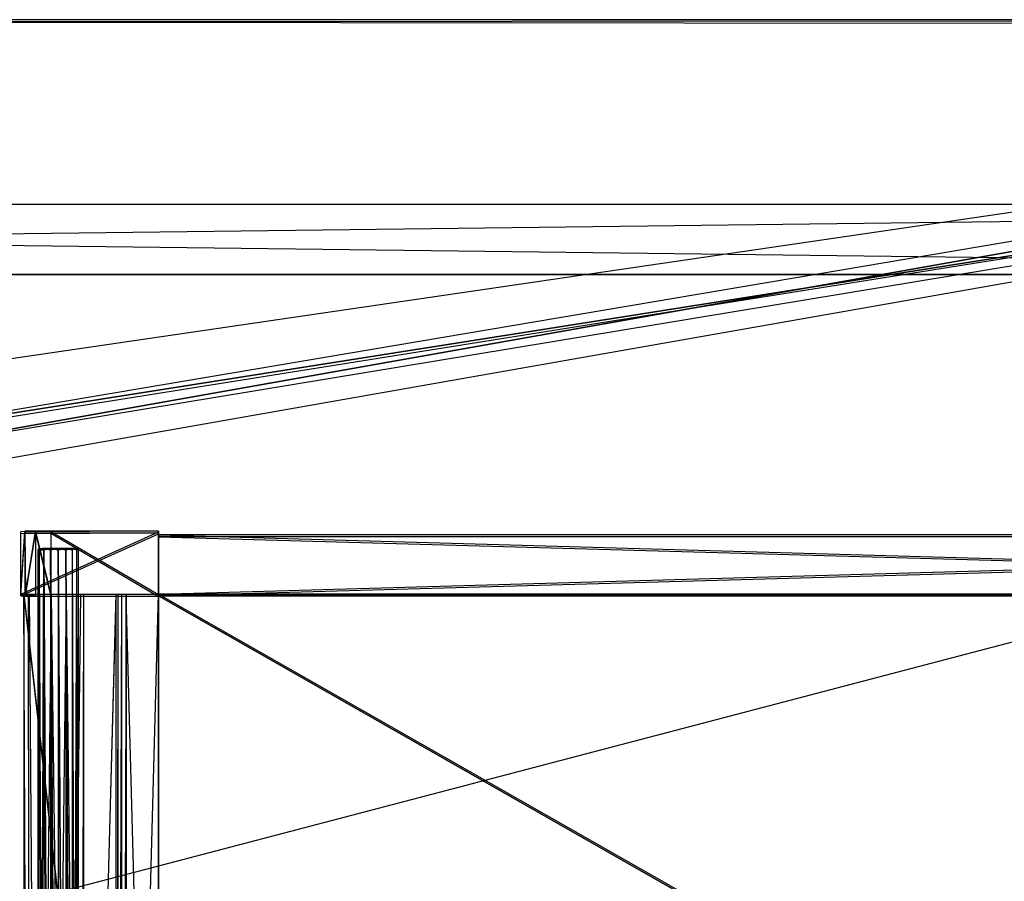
# Model space of a CAD drawing. Extents: x 0 to 1.6, y -0.5 to 0.
# Tile 32 of 45: x 0.93 to 1.2, y -0.23 to 0. Entities that reach past the tile are written whole.
import ezdxf

# ---------------------------------------------------------------- set-up
doc = ezdxf.new("R2010")
doc.units = 0
for name, color, linetype in [('L10_KORPUS_LEGATO_BO_X_15620__Y', 7, 'CONTINUOUS'), ('L11_KORPUS_LEGATO_RWT_X_15620__', 7, 'CONTINUOUS'), ('L1_DRAWERBOX_LEGATO_NOR_4_X_365', 7, 'CONTINUOUS'), ('L2_DRAWERBOX_LEGATO_NOR_3_X_373', 7, 'CONTINUOUS'), ('L38_DRAWERBOX_LEGATO_REL_6_X_36', 7, 'CONTINUOUS'), ('L40_DRAWERBOX_LEGATO_REL_4_X_13', 7, 'CONTINUOUS'), ('L41_DRAWERBOX_LEGATO_REL_3_X_56', 7, 'CONTINUOUS'), ('L42_DRAWERBOX_LEGATO_REL_2_X_56', 7, 'CONTINUOUS'), ('L43_DRAWERBOX_LEGATO_REL_1_X_37', 7, 'CONTINUOUS'), ('L4_DRAWERBOX_LEGATO_NOR_1_X_569', 7, 'CONTINUOUS'), ('L5_DRAWERBOX_LEGATO_NOR_0_X_569', 7, 'CONTINUOUS'), ('L7_PLATTE_LEGATO_N_B15500__0___', 7, 'CONTINUOUS')]:
    doc.layers.add(name, color=color, linetype=linetype)

msp = doc.modelspace()

# ---------------------------------------------------------------- linework, layer by layer
at = {"layer": 'L10_KORPUS_LEGATO_BO_X_15620__Y', "color": 8}
for points, invisible_edges in [([(1.581, -0.4785, 0.02), (0.019, -0.069, 0.02), (0.019, -0.4785, 0.02), (1.581, -0.4785, 0.02)], 13), ([(0.019, -0.069, 0.02), (1.581, -0.4785, 0.02), (1.581, -0.069, 0.02), (0.019, -0.069, 0.02)], 14), ([(1.581, -0.069, 0.001), (0.019, -0.4785, 0.001), (0.019, -0.069, 0.001), (1.581, -0.069, 0.001)], 13), ([(0.019, -0.4785, 0.001), (1.581, -0.069, 0.001), (1.581, -0.4785, 0.001), (0.019, -0.4785, 0.001)], 14), ([(0.019, -0.069, 0.02), (1.581, -0.069, 0.001), (0.019, -0.069, 0.001), (0.019, -0.069, 0.02)], 13), ([(1.581, -0.069, 0.001), (0.019, -0.069, 0.02), (1.581, -0.069, 0.02), (1.581, -0.069, 0.001)], 14)]:
    msp.add_3dface(points, dxfattribs=dict(at, invisible_edges=invisible_edges))
at = {"layer": 'L11_KORPUS_LEGATO_RWT_X_15620__', "color": 8}
for points, invisible_edges in [([(0.019, -0.05, 0.1605), (1.581, -0.05, 0.0005), (0.019, -0.05, 0.0005), (0.019, -0.05, 0.1605)], 13), ([(1.581, -0.05, 0.0005), (0.019, -0.05, 0.1605), (1.581, -0.05, 0.1605), (1.581, -0.05, 0.0005)], 14), ([(1.581, -0.05, 0.0005), (0.019, -0.069, 0.0005), (0.019, -0.05, 0.0005), (1.581, -0.05, 0.0005)], 13), ([(0.019, -0.069, 0.0005), (1.581, -0.05, 0.0005), (1.581, -0.069, 0.0005), (0.019, -0.069, 0.0005)], 14), ([(1.581, -0.069, 0.1605), (0.019, -0.05, 0.1605), (0.019, -0.069, 0.1605), (1.581, -0.069, 0.1605)], 13), ([(0.019, -0.05, 0.1605), (1.581, -0.069, 0.1605), (1.581, -0.05, 0.1605), (0.019, -0.05, 0.1605)], 14), ([(1.581, -0.069, 0.1605), (0.019, -0.069, 0.0005), (1.581, -0.069, 0.0005), (1.581, -0.069, 0.1605)], 13), ([(0.019, -0.069, 0.0005), (1.581, -0.069, 0.1605), (0.019, -0.069, 0.1605), (0.019, -0.069, 0.0005)], 14)]:
    msp.add_3dface(points, dxfattribs=dict(at, invisible_edges=invisible_edges))
at = {"layer": 'L1_DRAWERBOX_LEGATO_NOR_4_X_365', "color": 8}
for points, invisible_edges in [([(0.970485, -0.4795, 0.382), (0.934, -0.1555, 0.382), (0.934, -0.4795, 0.382), (0.970485, -0.4795, 0.382)], 13), ([(0.934, -0.1555, 0.382), (0.970485, -0.4795, 0.382), (0.970485, -0.1555, 0.382), (0.934, -0.1555, 0.382)], 14), ([(0.934, -0.1555, 0.382), (0.935286, -0.4795, 0.45758), (0.934, -0.4795, 0.382), (0.934, -0.1555, 0.382)], 13), ([(0.935286, -0.4795, 0.45758), (0.934, -0.1555, 0.382), (0.935286, -0.1555, 0.45758), (0.935286, -0.4795, 0.45758)], 14), ([(0.935286, -0.1555, 0.45758), (0.935533, -0.4795, 0.460955), (0.935286, -0.4795, 0.45758), (0.935286, -0.1555, 0.45758)], 13), ([(0.935533, -0.4795, 0.460955), (0.935286, -0.1555, 0.45758), (0.935533, -0.1555, 0.460955), (0.935533, -0.4795, 0.460955)], 14), ([(0.935533, -0.1555, 0.460955), (0.93788, -0.4795, 0.464232), (0.935533, -0.4795, 0.460955), (0.935533, -0.1555, 0.460955)], 13), ([(0.93788, -0.4795, 0.464232), (0.935533, -0.1555, 0.460955), (0.93788, -0.1555, 0.464232), (0.93788, -0.4795, 0.464232)], 14), ([(0.941526, -0.1555, 0.465948), (0.93788, -0.4795, 0.464232), (0.93788, -0.1555, 0.464232), (0.941526, -0.1555, 0.465948)], 13), ([(0.93788, -0.4795, 0.464232), (0.941526, -0.1555, 0.465948), (0.941526, -0.4795, 0.465948), (0.93788, -0.4795, 0.464232)], 14), ([(0.945589, -0.1555, 0.465998), (0.941526, -0.4795, 0.465948), (0.941526, -0.1555, 0.465948), (0.945589, -0.1555, 0.465998)], 13), ([(0.941526, -0.4795, 0.465948), (0.945589, -0.1555, 0.465998), (0.945589, -0.4795, 0.465998), (0.941526, -0.4795, 0.465948)], 14), ([(0.949428, -0.1555, 0.464666), (0.945589, -0.4795, 0.465998), (0.945589, -0.1555, 0.465998), (0.949428, -0.1555, 0.464666)], 13), ([(0.945589, -0.4795, 0.465998), (0.949428, -0.1555, 0.464666), (0.949428, -0.4795, 0.464666), (0.945589, -0.4795, 0.465998)], 14), ([(0.949428, -0.4795, 0.464666), (0.95018, -0.1555, 0.463598), (0.95018, -0.4795, 0.463598), (0.949428, -0.4795, 0.464666)], 13), ([(0.95018, -0.1555, 0.463598), (0.949428, -0.4795, 0.464666), (0.949428, -0.1555, 0.464666), (0.95018, -0.1555, 0.463598)], 14), ([(0.95018, -0.4795, 0.463598), (0.958889, -0.1555, 0.410646), (0.958889, -0.4795, 0.410646), (0.95018, -0.4795, 0.463598)], 13), ([(0.958889, -0.1555, 0.410646), (0.95018, -0.4795, 0.463598), (0.95018, -0.1555, 0.463598), (0.958889, -0.1555, 0.410646)], 14), ([(0.958889, -0.4795, 0.410646), (0.95947, -0.1555, 0.408607), (0.95947, -0.4795, 0.408607), (0.958889, -0.4795, 0.410646)], 13), ([(0.95947, -0.1555, 0.408607), (0.958889, -0.4795, 0.410646), (0.958889, -0.1555, 0.410646), (0.95947, -0.1555, 0.408607)], 14), ([(0.95947, -0.4795, 0.408607), (0.960433, -0.1555, 0.406719), (0.960433, -0.4795, 0.406719), (0.95947, -0.4795, 0.408607)], 13), ([(0.960433, -0.1555, 0.406719), (0.95947, -0.4795, 0.408607), (0.95947, -0.1555, 0.408607), (0.960433, -0.1555, 0.406719)], 14), ([(0.960433, -0.4795, 0.406719), (0.961741, -0.1555, 0.405052), (0.961741, -0.4795, 0.405052), (0.960433, -0.4795, 0.406719)], 13), ([(0.961741, -0.1555, 0.405052), (0.960433, -0.4795, 0.406719), (0.960433, -0.1555, 0.406719), (0.961741, -0.1555, 0.405052)], 14), ([(0.970485, -0.1555, 0.398743), (0.961741, -0.4795, 0.405052), (0.961741, -0.1555, 0.405052), (0.970485, -0.1555, 0.398743)], 13), ([(0.961741, -0.4795, 0.405052), (0.970485, -0.1555, 0.398743), (0.970485, -0.4795, 0.398743), (0.961741, -0.4795, 0.405052)], 14), ([(0.970485, -0.4795, 0.398743), (0.970485, -0.1555, 0.382), (0.970485, -0.4795, 0.382), (0.970485, -0.4795, 0.398743)], 13), ([(0.970485, -0.1555, 0.382), (0.970485, -0.4795, 0.398743), (0.970485, -0.1555, 0.398743), (0.970485, -0.1555, 0.382)], 14)]:
    msp.add_3dface(points, dxfattribs=dict(at, invisible_edges=invisible_edges))
at = {"layer": 'L2_DRAWERBOX_LEGATO_NOR_3_X_373', "color": 8}
for points, invisible_edges in [([(0.970485, -0.138513, 0.467076), (0.933142, -0.138651, 0.382007), (0.934237, -0.138468, 0.457627), (0.970485, -0.138513, 0.467076)], 14), ([(0.934237, -0.138468, 0.457627), (0.933142, -0.155499, 0.382007), (0.934237, -0.155682, 0.457627), (0.934237, -0.138468, 0.457627)], 13), ([(0.933142, -0.155499, 0.382007), (0.934237, -0.138468, 0.457627), (0.933142, -0.138651, 0.382007), (0.933142, -0.155499, 0.382007)], 14), ([(0.970485, -0.138513, 0.467076), (0.970485, -0.13865, 0.382), (0.933142, -0.138651, 0.382007), (0.970485, -0.138513, 0.467076)], 14), ([(0.970485, -0.13865, 0.382), (0.933142, -0.155499, 0.382007), (0.933142, -0.138651, 0.382007), (0.970485, -0.13865, 0.382)], 13), ([(0.933142, -0.155499, 0.382007), (0.970485, -0.13865, 0.382), (0.970485, -0.1555, 0.382), (0.933142, -0.155499, 0.382007)], 14), ([(0.970485, -0.138513, 0.467076), (0.934237, -0.138468, 0.457627), (0.937167, -0.138536, 0.465087), (0.970485, -0.138513, 0.467076)], 14), ([(0.937167, -0.138536, 0.465087), (0.934237, -0.138468, 0.457627), (0.934482, -0.138542, 0.461336), (0.937167, -0.138536, 0.465087)], 14), ([(0.934482, -0.155608, 0.461336), (0.934237, -0.138468, 0.457627), (0.934237, -0.155682, 0.457627), (0.934482, -0.155608, 0.461336)], 13), ([(0.934237, -0.138468, 0.457627), (0.934482, -0.155608, 0.461336), (0.934482, -0.138542, 0.461336), (0.934237, -0.138468, 0.457627)], 14), ([(0.937167, -0.138536, 0.465087), (0.934482, -0.155608, 0.461336), (0.937167, -0.155614, 0.465087), (0.937167, -0.138536, 0.465087)], 13), ([(0.934482, -0.155608, 0.461336), (0.937167, -0.138536, 0.465087), (0.934482, -0.138542, 0.461336), (0.934482, -0.155608, 0.461336)], 14), ([(0.970485, -0.138513, 0.467076), (0.937167, -0.138536, 0.465087), (0.941279, -0.138525, 0.467023), (0.970485, -0.138513, 0.467076)], 14), ([(0.937167, -0.138536, 0.465087), (0.941279, -0.155625, 0.467023), (0.941279, -0.138525, 0.467023), (0.937167, -0.138536, 0.465087)], 14), ([(0.941279, -0.155625, 0.467023), (0.937167, -0.138536, 0.465087), (0.937167, -0.155614, 0.465087), (0.941279, -0.155625, 0.467023)], 13), ([(0.941279, -0.138525, 0.467023), (0.970485, -0.155637, 0.467076), (0.970485, -0.138513, 0.467076), (0.941279, -0.138525, 0.467023)], 14), ([(0.970485, -0.155637, 0.467076), (0.941279, -0.138525, 0.467023), (0.941279, -0.155625, 0.467023), (0.970485, -0.155637, 0.467076)], 13), ([(0.970485, -0.1555, 0.382), (0.970485, -0.138513, 0.467076), (0.970485, -0.155637, 0.467076), (0.970485, -0.1555, 0.382)], 13), ([(0.970485, -0.138513, 0.467076), (0.970485, -0.1555, 0.382), (0.970485, -0.13865, 0.382), (0.970485, -0.138513, 0.467076)], 14), ([(0.934237, -0.155682, 0.457627), (0.933142, -0.155499, 0.382007), (0.970485, -0.1555, 0.382), (0.934237, -0.155682, 0.457627)], 14), ([(0.970485, -0.155637, 0.467076), (0.934237, -0.155682, 0.457627), (0.970485, -0.1555, 0.382), (0.970485, -0.155637, 0.467076)], 14), ([(0.937167, -0.155614, 0.465087), (0.934482, -0.155608, 0.461336), (0.934237, -0.155682, 0.457627), (0.937167, -0.155614, 0.465087)], 14), ([(0.970485, -0.155637, 0.467076), (0.937167, -0.155614, 0.465087), (0.934237, -0.155682, 0.457627), (0.970485, -0.155637, 0.467076)], 14), ([(0.970485, -0.155637, 0.467076), (0.941279, -0.155625, 0.467023), (0.937167, -0.155614, 0.465087), (0.970485, -0.155637, 0.467076)], 14)]:
    msp.add_3dface(points, dxfattribs=dict(at, invisible_edges=invisible_edges))
at = {"layer": 'L38_DRAWERBOX_LEGATO_REL_6_X_36', "color": 8}
for points, invisible_edges in [([(0.970485, -0.48, 0.032), (0.934, -0.156, 0.032), (0.934, -0.48, 0.032), (0.970485, -0.48, 0.032)], 13), ([(0.934, -0.156, 0.032), (0.970485, -0.48, 0.032), (0.970485, -0.156, 0.032), (0.934, -0.156, 0.032)], 14), ([(0.934, -0.156, 0.032), (0.935286, -0.48, 0.10758), (0.934, -0.48, 0.032), (0.934, -0.156, 0.032)], 13), ([(0.935286, -0.48, 0.10758), (0.934, -0.156, 0.032), (0.935286, -0.156, 0.10758), (0.935286, -0.48, 0.10758)], 14), ([(0.935286, -0.156, 0.10758), (0.935533, -0.48, 0.110955), (0.935286, -0.48, 0.10758), (0.935286, -0.156, 0.10758)], 13), ([(0.935533, -0.48, 0.110955), (0.935286, -0.156, 0.10758), (0.935533, -0.156, 0.110955), (0.935533, -0.48, 0.110955)], 14), ([(0.935533, -0.156, 0.110955), (0.93788, -0.48, 0.114232), (0.935533, -0.48, 0.110955), (0.935533, -0.156, 0.110955)], 13), ([(0.93788, -0.48, 0.114232), (0.935533, -0.156, 0.110955), (0.93788, -0.156, 0.114232), (0.93788, -0.48, 0.114232)], 14), ([(0.93788, -0.156, 0.114232), (0.941526, -0.48, 0.115948), (0.93788, -0.48, 0.114232), (0.93788, -0.156, 0.114232)], 13), ([(0.941526, -0.48, 0.115948), (0.93788, -0.156, 0.114232), (0.941526, -0.156, 0.115948), (0.941526, -0.48, 0.115948)], 14), ([(0.941526, -0.156, 0.115948), (0.945589, -0.48, 0.115998), (0.941526, -0.48, 0.115948), (0.941526, -0.156, 0.115948)], 13), ([(0.945589, -0.48, 0.115998), (0.941526, -0.156, 0.115948), (0.945589, -0.156, 0.115998), (0.945589, -0.48, 0.115998)], 14), ([(0.945589, -0.156, 0.115998), (0.949428, -0.48, 0.114666), (0.945589, -0.48, 0.115998), (0.945589, -0.156, 0.115998)], 13), ([(0.949428, -0.48, 0.114666), (0.945589, -0.156, 0.115998), (0.949428, -0.156, 0.114666), (0.949428, -0.48, 0.114666)], 14), ([(0.949428, -0.48, 0.114666), (0.95018, -0.156, 0.113598), (0.95018, -0.48, 0.113598), (0.949428, -0.48, 0.114666)], 13), ([(0.95018, -0.156, 0.113598), (0.949428, -0.48, 0.114666), (0.949428, -0.156, 0.114666), (0.95018, -0.156, 0.113598)], 14), ([(0.95018, -0.48, 0.113598), (0.958889, -0.156, 0.060646), (0.958889, -0.48, 0.060646), (0.95018, -0.48, 0.113598)], 13), ([(0.958889, -0.156, 0.060646), (0.95018, -0.48, 0.113598), (0.95018, -0.156, 0.113598), (0.958889, -0.156, 0.060646)], 14), ([(0.958889, -0.48, 0.060646), (0.95947, -0.156, 0.058607), (0.95947, -0.48, 0.058607), (0.958889, -0.48, 0.060646)], 13), ([(0.95947, -0.156, 0.058607), (0.958889, -0.48, 0.060646), (0.958889, -0.156, 0.060646), (0.95947, -0.156, 0.058607)], 14), ([(0.95947, -0.48, 0.058607), (0.960433, -0.156, 0.056719), (0.960433, -0.48, 0.056719), (0.95947, -0.48, 0.058607)], 13), ([(0.960433, -0.156, 0.056719), (0.95947, -0.48, 0.058607), (0.95947, -0.156, 0.058607), (0.960433, -0.156, 0.056719)], 14), ([(0.960433, -0.48, 0.056719), (0.961741, -0.156, 0.055052), (0.961741, -0.48, 0.055052), (0.960433, -0.48, 0.056719)], 13), ([(0.961741, -0.156, 0.055052), (0.960433, -0.48, 0.056719), (0.960433, -0.156, 0.056719), (0.961741, -0.156, 0.055052)], 14), ([(0.961741, -0.156, 0.055052), (0.970485, -0.48, 0.048743), (0.961741, -0.48, 0.055052), (0.961741, -0.156, 0.055052)], 13), ([(0.970485, -0.48, 0.048743), (0.961741, -0.156, 0.055052), (0.970485, -0.156, 0.048743), (0.970485, -0.48, 0.048743)], 14), ([(0.970485, -0.48, 0.048743), (0.970485, -0.156, 0.032), (0.970485, -0.48, 0.032), (0.970485, -0.48, 0.048743)], 13), ([(0.970485, -0.156, 0.032), (0.970485, -0.48, 0.048743), (0.970485, -0.156, 0.048743), (0.970485, -0.156, 0.032)], 14)]:
    msp.add_3dface(points, dxfattribs=dict(at, invisible_edges=invisible_edges))
at = {"layer": 'L40_DRAWERBOX_LEGATO_REL_4_X_13', "color": 8}
for points, invisible_edges in [([(0.937831, -0.143151, 0.1666), (0.938243, -0.143525, 0.168674), (0.937831, -0.143525, 0.1666), (0.937831, -0.143151, 0.1666)], 13), ([(0.938243, -0.143525, 0.168674), (0.937831, -0.143151, 0.1666), (0.938243, -0.143151, 0.168674), (0.938243, -0.143525, 0.168674)], 14), ([(0.938243, -0.143151, 0.164526), (0.937831, -0.143525, 0.1666), (0.938243, -0.143525, 0.164526), (0.938243, -0.143151, 0.164526)], 13), ([(0.937831, -0.143525, 0.1666), (0.938243, -0.143151, 0.164526), (0.937831, -0.143151, 0.1666), (0.937831, -0.143525, 0.1666)], 14), ([(0.939336, -0.143151, 0.164979), (0.937831, -0.143151, 0.1666), (0.938243, -0.143151, 0.164526), (0.939336, -0.143151, 0.164979)], 13), ([(0.937831, -0.143151, 0.1666), (0.939336, -0.143151, 0.164979), (0.939013, -0.143151, 0.1666), (0.937831, -0.143151, 0.1666)], 14), ([(0.939336, -0.143151, 0.168221), (0.937831, -0.143151, 0.1666), (0.939013, -0.143151, 0.1666), (0.939336, -0.143151, 0.168221)], 13), ([(0.937831, -0.143151, 0.1666), (0.939336, -0.143151, 0.168221), (0.938243, -0.143151, 0.168674), (0.937831, -0.143151, 0.1666)], 14), ([(0.937831, -0.143525, 0.1666), (0.938243, -0.453487, 0.168674), (0.937831, -0.453487, 0.1666), (0.937831, -0.143525, 0.1666)], 13), ([(0.938243, -0.453487, 0.168674), (0.937831, -0.143525, 0.1666), (0.938243, -0.143525, 0.168674), (0.938243, -0.453487, 0.168674)], 14), ([(0.938243, -0.143525, 0.164526), (0.937831, -0.453487, 0.1666), (0.938243, -0.453487, 0.164526), (0.938243, -0.143525, 0.164526)], 13), ([(0.937831, -0.453487, 0.1666), (0.938243, -0.143525, 0.164526), (0.937831, -0.143525, 0.1666), (0.937831, -0.453487, 0.1666)], 14), ([(0.938243, -0.143151, 0.168674), (0.939418, -0.143525, 0.170432), (0.938243, -0.143525, 0.168674), (0.938243, -0.143151, 0.168674)], 13), ([(0.939418, -0.143525, 0.170432), (0.938243, -0.143151, 0.168674), (0.939418, -0.143151, 0.170432), (0.939418, -0.143525, 0.170432)], 14), ([(0.939418, -0.143151, 0.162768), (0.938243, -0.143525, 0.164526), (0.939418, -0.143525, 0.162768), (0.939418, -0.143151, 0.162768)], 13), ([(0.938243, -0.143525, 0.164526), (0.939418, -0.143151, 0.162768), (0.938243, -0.143151, 0.164526), (0.938243, -0.143525, 0.164526)], 14), ([(0.940254, -0.143151, 0.163604), (0.938243, -0.143151, 0.164526), (0.939418, -0.143151, 0.162768), (0.940254, -0.143151, 0.163604)], 13), ([(0.938243, -0.143151, 0.164526), (0.940254, -0.143151, 0.163604), (0.939336, -0.143151, 0.164979), (0.938243, -0.143151, 0.164526)], 14), ([(0.940254, -0.143151, 0.169596), (0.938243, -0.143151, 0.168674), (0.939336, -0.143151, 0.168221), (0.940254, -0.143151, 0.169596)], 13), ([(0.938243, -0.143151, 0.168674), (0.940254, -0.143151, 0.169596), (0.939418, -0.143151, 0.170432), (0.938243, -0.143151, 0.168674)], 14), ([(0.938243, -0.143525, 0.168674), (0.939418, -0.453487, 0.170432), (0.938243, -0.453487, 0.168674), (0.938243, -0.143525, 0.168674)], 13), ([(0.939418, -0.453487, 0.170432), (0.938243, -0.143525, 0.168674), (0.939418, -0.143525, 0.170432), (0.939418, -0.453487, 0.170432)], 14), ([(0.939418, -0.143525, 0.162768), (0.938243, -0.453487, 0.164526), (0.939418, -0.453487, 0.162768), (0.939418, -0.143525, 0.162768)], 13), ([(0.938243, -0.453487, 0.164526), (0.939418, -0.143525, 0.162768), (0.938243, -0.143525, 0.164526), (0.938243, -0.453487, 0.164526)], 14), ([(0.939336, -0.143151, 0.164979), (0.947487, -0.143151, 0.1666), (0.939013, -0.143151, 0.1666), (0.939336, -0.143151, 0.164979)], 13), ([(0.939013, -0.143151, 0.1666), (0.947487, -0.143151, 0.1666), (0.939336, -0.143151, 0.168221), (0.939013, -0.143151, 0.1666)], 10), ([(0.940254, -0.143151, 0.163604), (0.946246, -0.143151, 0.163604), (0.939336, -0.143151, 0.164979), (0.940254, -0.143151, 0.163604)], 10), ([(0.939336, -0.143151, 0.164979), (0.946246, -0.143151, 0.163604), (0.947165, -0.143151, 0.164979), (0.939336, -0.143151, 0.164979)], 13), ([(0.939336, -0.143151, 0.164979), (0.947165, -0.143151, 0.164979), (0.947487, -0.143151, 0.1666), (0.939336, -0.143151, 0.164979)], 10), ([(0.939336, -0.143151, 0.168221), (0.947487, -0.143151, 0.1666), (0.947165, -0.143151, 0.168221), (0.939336, -0.143151, 0.168221)], 13), ([(0.939336, -0.143151, 0.168221), (0.947165, -0.143151, 0.168221), (0.940254, -0.143151, 0.169596), (0.939336, -0.143151, 0.168221)], 14), ([(0.941176, -0.143151, 0.171607), (0.939418, -0.143525, 0.170432), (0.939418, -0.143151, 0.170432), (0.941176, -0.143151, 0.171607)], 13), ([(0.939418, -0.143525, 0.170432), (0.941176, -0.143151, 0.171607), (0.941176, -0.143525, 0.171607), (0.939418, -0.143525, 0.170432)], 14), ([(0.941176, -0.143525, 0.161593), (0.939418, -0.143151, 0.162768), (0.939418, -0.143525, 0.162768), (0.941176, -0.143525, 0.161593)], 13), ([(0.939418, -0.143151, 0.162768), (0.941176, -0.143525, 0.161593), (0.941176, -0.143151, 0.161593), (0.939418, -0.143151, 0.162768)], 14), ([(0.941629, -0.143151, 0.162686), (0.939418, -0.143151, 0.162768), (0.941176, -0.143151, 0.161593), (0.941629, -0.143151, 0.162686)], 13), ([(0.939418, -0.143151, 0.162768), (0.941629, -0.143151, 0.162686), (0.940254, -0.143151, 0.163604), (0.939418, -0.143151, 0.162768)], 14), ([(0.941629, -0.143151, 0.170514), (0.939418, -0.143151, 0.170432), (0.940254, -0.143151, 0.169596), (0.941629, -0.143151, 0.170514)], 13), ([(0.939418, -0.143151, 0.170432), (0.941629, -0.143151, 0.170514), (0.941176, -0.143151, 0.171607), (0.939418, -0.143151, 0.170432)], 14), ([(0.939418, -0.143525, 0.170432), (0.941176, -0.453487, 0.171607), (0.939418, -0.453487, 0.170432), (0.939418, -0.143525, 0.170432)], 13), ([(0.941176, -0.453487, 0.171607), (0.939418, -0.143525, 0.170432), (0.941176, -0.143525, 0.171607), (0.941176, -0.453487, 0.171607)], 14), ([(0.941176, -0.453487, 0.161593), (0.939418, -0.143525, 0.162768), (0.939418, -0.453487, 0.162768), (0.941176, -0.453487, 0.161593)], 13), ([(0.939418, -0.143525, 0.162768), (0.941176, -0.453487, 0.161593), (0.941176, -0.143525, 0.161593), (0.939418, -0.143525, 0.162768)], 14), ([(0.941629, -0.143151, 0.162686), (0.944872, -0.143151, 0.162686), (0.940254, -0.143151, 0.163604), (0.941629, -0.143151, 0.162686)], 10), ([(0.940254, -0.143151, 0.163604), (0.944872, -0.143151, 0.162686), (0.946246, -0.143151, 0.163604), (0.940254, -0.143151, 0.163604)], 13), ([(0.940254, -0.143151, 0.169596), (0.947165, -0.143151, 0.168221), (0.946246, -0.143151, 0.169596), (0.940254, -0.143151, 0.169596)], 15), ([(0.940254, -0.143151, 0.169596), (0.946246, -0.143151, 0.169596), (0.941629, -0.143151, 0.170514), (0.940254, -0.143151, 0.169596)], 10), ([(0.94325, -0.143151, 0.172019), (0.941176, -0.143525, 0.171607), (0.941176, -0.143151, 0.171607), (0.94325, -0.143151, 0.172019)], 13), ([(0.941176, -0.143525, 0.171607), (0.94325, -0.143151, 0.172019), (0.94325, -0.143525, 0.172019), (0.941176, -0.143525, 0.171607)], 14), ([(0.94325, -0.143525, 0.161181), (0.941176, -0.143151, 0.161593), (0.941176, -0.143525, 0.161593), (0.94325, -0.143525, 0.161181)], 13), ([(0.941176, -0.143151, 0.161593), (0.94325, -0.143525, 0.161181), (0.94325, -0.143151, 0.161181), (0.941176, -0.143151, 0.161593)], 14), ([(0.94325, -0.143151, 0.162363), (0.941176, -0.143151, 0.161593), (0.94325, -0.143151, 0.161181), (0.94325, -0.143151, 0.162363)], 13), ([(0.941176, -0.143151, 0.161593), (0.94325, -0.143151, 0.162363), (0.941629, -0.143151, 0.162686), (0.941176, -0.143151, 0.161593)], 14), ([(0.94325, -0.143151, 0.170837), (0.941176, -0.143151, 0.171607), (0.941629, -0.143151, 0.170514), (0.94325, -0.143151, 0.170837)], 13), ([(0.941176, -0.143151, 0.171607), (0.94325, -0.143151, 0.170837), (0.94325, -0.143151, 0.172019), (0.941176, -0.143151, 0.171607)], 14), ([(0.941176, -0.143525, 0.171607), (0.94325, -0.453487, 0.172019), (0.941176, -0.453487, 0.171607), (0.941176, -0.143525, 0.171607)], 13), ([(0.94325, -0.453487, 0.172019), (0.941176, -0.143525, 0.171607), (0.94325, -0.143525, 0.172019), (0.94325, -0.453487, 0.172019)], 14), ([(0.94325, -0.453487, 0.161181), (0.941176, -0.143525, 0.161593), (0.941176, -0.453487, 0.161593), (0.94325, -0.453487, 0.161181)], 13), ([(0.941176, -0.143525, 0.161593), (0.94325, -0.453487, 0.161181), (0.94325, -0.143525, 0.161181), (0.941176, -0.143525, 0.161593)], 14), ([(0.944872, -0.143151, 0.162686), (0.941629, -0.143151, 0.162686), (0.94325, -0.143151, 0.162363), (0.944872, -0.143151, 0.162686)], 13), ([(0.941629, -0.143151, 0.170514), (0.946246, -0.143151, 0.169596), (0.944872, -0.143151, 0.170514), (0.941629, -0.143151, 0.170514)], 15), ([(0.941629, -0.143151, 0.170514), (0.944872, -0.143151, 0.170514), (0.94325, -0.143151, 0.170837), (0.941629, -0.143151, 0.170514)], 15), ([(0.945324, -0.143525, 0.161593), (0.94325, -0.143151, 0.161181), (0.94325, -0.143525, 0.161181), (0.945324, -0.143525, 0.161593)], 13), ([(0.94325, -0.143151, 0.161181), (0.945324, -0.143525, 0.161593), (0.945324, -0.143151, 0.161593), (0.94325, -0.143151, 0.161181)], 14), ([(0.945324, -0.143151, 0.171607), (0.94325, -0.143525, 0.172019), (0.94325, -0.143151, 0.172019), (0.945324, -0.143151, 0.171607)], 13), ([(0.94325, -0.143525, 0.172019), (0.945324, -0.143151, 0.171607), (0.945324, -0.143525, 0.171607), (0.94325, -0.143525, 0.172019)], 14), ([(0.945324, -0.143151, 0.171607), (0.94325, -0.143151, 0.170837), (0.944872, -0.143151, 0.170514), (0.945324, -0.143151, 0.171607)], 13), ([(0.94325, -0.143151, 0.170837), (0.945324, -0.143151, 0.171607), (0.94325, -0.143151, 0.172019), (0.94325, -0.143151, 0.170837)], 14), ([(0.945324, -0.143151, 0.161593), (0.94325, -0.143151, 0.162363), (0.94325, -0.143151, 0.161181), (0.945324, -0.143151, 0.161593)], 13), ([(0.94325, -0.143151, 0.162363), (0.945324, -0.143151, 0.161593), (0.944872, -0.143151, 0.162686), (0.94325, -0.143151, 0.162363)], 14), ([(0.945324, -0.453487, 0.161593), (0.94325, -0.143525, 0.161181), (0.94325, -0.453487, 0.161181), (0.945324, -0.453487, 0.161593)], 13), ([(0.94325, -0.143525, 0.161181), (0.945324, -0.453487, 0.161593), (0.945324, -0.143525, 0.161593), (0.94325, -0.143525, 0.161181)], 14), ([(0.94325, -0.143525, 0.172019), (0.945324, -0.453487, 0.171607), (0.94325, -0.453487, 0.172019), (0.94325, -0.143525, 0.172019)], 13), ([(0.945324, -0.453487, 0.171607), (0.94325, -0.143525, 0.172019), (0.945324, -0.143525, 0.171607), (0.945324, -0.453487, 0.171607)], 14), ([(0.947082, -0.143151, 0.170432), (0.944872, -0.143151, 0.170514), (0.946246, -0.143151, 0.169596), (0.947082, -0.143151, 0.170432)], 13), ([(0.944872, -0.143151, 0.170514), (0.947082, -0.143151, 0.170432), (0.945324, -0.143151, 0.171607), (0.944872, -0.143151, 0.170514)], 14), ([(0.947082, -0.143151, 0.162768), (0.944872, -0.143151, 0.162686), (0.945324, -0.143151, 0.161593), (0.947082, -0.143151, 0.162768)], 13), ([(0.944872, -0.143151, 0.162686), (0.947082, -0.143151, 0.162768), (0.946246, -0.143151, 0.163604), (0.944872, -0.143151, 0.162686)], 14), ([(0.947082, -0.143525, 0.162768), (0.945324, -0.143151, 0.161593), (0.945324, -0.143525, 0.161593), (0.947082, -0.143525, 0.162768)], 13), ([(0.945324, -0.143151, 0.161593), (0.947082, -0.143525, 0.162768), (0.947082, -0.143151, 0.162768), (0.945324, -0.143151, 0.161593)], 14), ([(0.947082, -0.143151, 0.170432), (0.945324, -0.143525, 0.171607), (0.945324, -0.143151, 0.171607), (0.947082, -0.143151, 0.170432)], 13), ([(0.945324, -0.143525, 0.171607), (0.947082, -0.143151, 0.170432), (0.947082, -0.143525, 0.170432), (0.945324, -0.143525, 0.171607)], 14), ([(0.947082, -0.453487, 0.162768), (0.945324, -0.143525, 0.161593), (0.945324, -0.453487, 0.161593), (0.947082, -0.453487, 0.162768)], 13), ([(0.945324, -0.143525, 0.161593), (0.947082, -0.453487, 0.162768), (0.947082, -0.143525, 0.162768), (0.945324, -0.143525, 0.161593)], 14), ([(0.945324, -0.143525, 0.171607), (0.947082, -0.453487, 0.170432), (0.945324, -0.453487, 0.171607), (0.945324, -0.143525, 0.171607)], 13), ([(0.947082, -0.453487, 0.170432), (0.945324, -0.143525, 0.171607), (0.947082, -0.143525, 0.170432), (0.947082, -0.453487, 0.170432)], 14), ([(0.948257, -0.143151, 0.168674), (0.946246, -0.143151, 0.169596), (0.947165, -0.143151, 0.168221), (0.948257, -0.143151, 0.168674)], 13), ([(0.946246, -0.143151, 0.169596), (0.948257, -0.143151, 0.168674), (0.947082, -0.143151, 0.170432), (0.946246, -0.143151, 0.169596)], 14), ([(0.948257, -0.143151, 0.164526), (0.946246, -0.143151, 0.163604), (0.947082, -0.143151, 0.162768), (0.948257, -0.143151, 0.164526)], 13), ([(0.946246, -0.143151, 0.163604), (0.948257, -0.143151, 0.164526), (0.947165, -0.143151, 0.164979), (0.946246, -0.143151, 0.163604)], 14), ([(0.948257, -0.143525, 0.164526), (0.947082, -0.143151, 0.162768), (0.947082, -0.143525, 0.162768), (0.948257, -0.143525, 0.164526)], 13), ([(0.947082, -0.143151, 0.162768), (0.948257, -0.143525, 0.164526), (0.948257, -0.143151, 0.164526), (0.947082, -0.143151, 0.162768)], 14), ([(0.947082, -0.143525, 0.170432), (0.948257, -0.143151, 0.168674), (0.948257, -0.143525, 0.168674), (0.947082, -0.143525, 0.170432)], 13), ([(0.948257, -0.143151, 0.168674), (0.947082, -0.143525, 0.170432), (0.947082, -0.143151, 0.170432), (0.948257, -0.143151, 0.168674)], 14), ([(0.948257, -0.453487, 0.164526), (0.947082, -0.143525, 0.162768), (0.947082, -0.453487, 0.162768), (0.948257, -0.453487, 0.164526)], 13), ([(0.947082, -0.143525, 0.162768), (0.948257, -0.453487, 0.164526), (0.948257, -0.143525, 0.164526), (0.947082, -0.143525, 0.162768)], 14), ([(0.947082, -0.453487, 0.170432), (0.948257, -0.143525, 0.168674), (0.948257, -0.453487, 0.168674), (0.947082, -0.453487, 0.170432)], 13), ([(0.948257, -0.143525, 0.168674), (0.947082, -0.453487, 0.170432), (0.947082, -0.143525, 0.170432), (0.948257, -0.143525, 0.168674)], 14), ([(0.947487, -0.143151, 0.1666), (0.948257, -0.143151, 0.168674), (0.947165, -0.143151, 0.168221), (0.947487, -0.143151, 0.1666)], 14), ([(0.94867, -0.143151, 0.1666), (0.947165, -0.143151, 0.164979), (0.948257, -0.143151, 0.164526), (0.94867, -0.143151, 0.1666)], 13), ([(0.947165, -0.143151, 0.164979), (0.94867, -0.143151, 0.1666), (0.947487, -0.143151, 0.1666), (0.947165, -0.143151, 0.164979)], 14), ([(0.948257, -0.143151, 0.168674), (0.947487, -0.143151, 0.1666), (0.94867, -0.143151, 0.1666), (0.948257, -0.143151, 0.168674)], 13), ([(0.94867, -0.143525, 0.1666), (0.948257, -0.143151, 0.164526), (0.948257, -0.143525, 0.164526), (0.94867, -0.143525, 0.1666)], 13), ([(0.948257, -0.143151, 0.164526), (0.94867, -0.143525, 0.1666), (0.94867, -0.143151, 0.1666), (0.948257, -0.143151, 0.164526)], 14), ([(0.948257, -0.143525, 0.168674), (0.94867, -0.143151, 0.1666), (0.94867, -0.143525, 0.1666), (0.948257, -0.143525, 0.168674)], 13), ([(0.94867, -0.143151, 0.1666), (0.948257, -0.143525, 0.168674), (0.948257, -0.143151, 0.168674), (0.94867, -0.143151, 0.1666)], 14), ([(0.94867, -0.453487, 0.1666), (0.948257, -0.143525, 0.164526), (0.948257, -0.453487, 0.164526), (0.94867, -0.453487, 0.1666)], 13), ([(0.948257, -0.143525, 0.164526), (0.94867, -0.453487, 0.1666), (0.94867, -0.143525, 0.1666), (0.948257, -0.143525, 0.164526)], 14), ([(0.948257, -0.453487, 0.168674), (0.94867, -0.143525, 0.1666), (0.94867, -0.453487, 0.1666), (0.948257, -0.453487, 0.168674)], 13), ([(0.94867, -0.143525, 0.1666), (0.948257, -0.453487, 0.168674), (0.948257, -0.143525, 0.168674), (0.94867, -0.143525, 0.1666)], 14)]:
    msp.add_3dface(points, dxfattribs=dict(at, invisible_edges=invisible_edges))
at = {"layer": 'L41_DRAWERBOX_LEGATO_REL_3_X_56', "color": 8}
for points, invisible_edges in [([(0.970485, -0.156, 0.032), (1.539515, -0.156, 0.048), (1.539515, -0.156, 0.032), (0.970485, -0.156, 0.032)], 13), ([(1.539515, -0.156, 0.048), (0.970485, -0.156, 0.032), (0.970485, -0.156, 0.048), (1.539515, -0.156, 0.048)], 14), ([(1.539515, -0.48, 0.048), (0.970485, -0.156, 0.048), (0.970485, -0.48, 0.048), (1.539515, -0.48, 0.048)], 13), ([(0.970485, -0.156, 0.048), (1.539515, -0.48, 0.048), (1.539515, -0.156, 0.048), (0.970485, -0.156, 0.048)], 14), ([(0.970485, -0.156, 0.032), (1.539515, -0.48, 0.032), (0.970485, -0.48, 0.032), (0.970485, -0.156, 0.032)], 13), ([(1.539515, -0.48, 0.032), (0.970485, -0.156, 0.032), (1.539515, -0.156, 0.032), (1.539515, -0.48, 0.032)], 14), ([(0.970485, -0.48, 0.048), (0.970485, -0.156, 0.032), (0.970485, -0.48, 0.032), (0.970485, -0.48, 0.048)], 13), ([(0.970485, -0.156, 0.032), (0.970485, -0.48, 0.048), (0.970485, -0.156, 0.048), (0.970485, -0.156, 0.032)], 14)]:
    msp.add_3dface(points, dxfattribs=dict(at, invisible_edges=invisible_edges))
at = {"layer": 'L42_DRAWERBOX_LEGATO_REL_2_X_56', "color": 8}
for points, invisible_edges in [([(1.539515, -0.156, 0.167), (0.970485, -0.14, 0.167), (0.970485, -0.156, 0.167), (1.539515, -0.156, 0.167)], 13), ([(0.970485, -0.14, 0.167), (1.539515, -0.156, 0.167), (1.539515, -0.14, 0.167), (0.970485, -0.14, 0.167)], 14), ([(0.970485, -0.14, 0.167), (1.539515, -0.14, 0.032), (0.970485, -0.14, 0.032), (0.970485, -0.14, 0.167)], 13), ([(1.539515, -0.14, 0.032), (0.970485, -0.14, 0.167), (1.539515, -0.14, 0.167), (1.539515, -0.14, 0.032)], 14), ([(1.539515, -0.14, 0.032), (0.970485, -0.156, 0.032), (0.970485, -0.14, 0.032), (1.539515, -0.14, 0.032)], 13), ([(0.970485, -0.156, 0.032), (1.539515, -0.14, 0.032), (1.539515, -0.156, 0.032), (0.970485, -0.156, 0.032)], 14), ([(0.970485, -0.156, 0.167), (0.970485, -0.14, 0.032), (0.970485, -0.156, 0.032), (0.970485, -0.156, 0.167)], 13), ([(0.970485, -0.14, 0.032), (0.970485, -0.156, 0.167), (0.970485, -0.14, 0.167), (0.970485, -0.14, 0.032)], 14), ([(1.539515, -0.156, 0.032), (0.970485, -0.156, 0.167), (0.970485, -0.156, 0.032), (1.539515, -0.156, 0.032)], 13), ([(0.970485, -0.156, 0.167), (1.539515, -0.156, 0.032), (1.539515, -0.156, 0.167), (0.970485, -0.156, 0.167)], 14)]:
    msp.add_3dface(points, dxfattribs=dict(at, invisible_edges=invisible_edges))
at = {"layer": 'L43_DRAWERBOX_LEGATO_REL_1_X_37', "color": 8}
for points, invisible_edges in [([(0.970485, -0.139013, 0.1674), (0.933142, -0.139151, 0.032007), (0.934237, -0.138968, 0.157951), (0.970485, -0.139013, 0.1674)], 14), ([(0.934237, -0.138968, 0.157951), (0.933142, -0.155999, 0.032007), (0.934237, -0.156182, 0.157951), (0.934237, -0.138968, 0.157951)], 13), ([(0.933142, -0.155999, 0.032007), (0.934237, -0.138968, 0.157951), (0.933142, -0.139151, 0.032007), (0.933142, -0.155999, 0.032007)], 14), ([(0.970485, -0.139013, 0.1674), (0.970485, -0.13915, 0.032), (0.933142, -0.139151, 0.032007), (0.970485, -0.139013, 0.1674)], 14), ([(0.970485, -0.13915, 0.032), (0.933142, -0.155999, 0.032007), (0.933142, -0.139151, 0.032007), (0.970485, -0.13915, 0.032)], 13), ([(0.933142, -0.155999, 0.032007), (0.970485, -0.13915, 0.032), (0.970485, -0.156, 0.032), (0.933142, -0.155999, 0.032007)], 14), ([(0.970485, -0.139013, 0.1674), (0.934237, -0.138968, 0.157951), (0.937167, -0.139036, 0.165411), (0.970485, -0.139013, 0.1674)], 14), ([(0.937167, -0.139036, 0.165411), (0.934237, -0.138968, 0.157951), (0.934482, -0.139042, 0.16166), (0.937167, -0.139036, 0.165411)], 14), ([(0.934482, -0.156108, 0.16166), (0.934237, -0.138968, 0.157951), (0.934237, -0.156182, 0.157951), (0.934482, -0.156108, 0.16166)], 13), ([(0.934237, -0.138968, 0.157951), (0.934482, -0.156108, 0.16166), (0.934482, -0.139042, 0.16166), (0.934237, -0.138968, 0.157951)], 14), ([(0.937167, -0.139036, 0.165411), (0.934482, -0.156108, 0.16166), (0.937167, -0.156114, 0.165411), (0.937167, -0.139036, 0.165411)], 13), ([(0.934482, -0.156108, 0.16166), (0.937167, -0.139036, 0.165411), (0.934482, -0.139042, 0.16166), (0.934482, -0.156108, 0.16166)], 14), ([(0.970485, -0.139013, 0.1674), (0.937167, -0.139036, 0.165411), (0.941279, -0.139025, 0.167347), (0.970485, -0.139013, 0.1674)], 14), ([(0.937167, -0.139036, 0.165411), (0.941279, -0.156125, 0.167347), (0.941279, -0.139025, 0.167347), (0.937167, -0.139036, 0.165411)], 14), ([(0.941279, -0.156125, 0.167347), (0.937167, -0.139036, 0.165411), (0.937167, -0.156114, 0.165411), (0.941279, -0.156125, 0.167347)], 13), ([(0.941279, -0.139025, 0.167347), (0.970485, -0.156137, 0.1674), (0.970485, -0.139013, 0.1674), (0.941279, -0.139025, 0.167347)], 14), ([(0.970485, -0.156137, 0.1674), (0.941279, -0.139025, 0.167347), (0.941279, -0.156125, 0.167347), (0.970485, -0.156137, 0.1674)], 13), ([(0.970485, -0.156, 0.032), (0.970485, -0.139013, 0.1674), (0.970485, -0.156137, 0.1674), (0.970485, -0.156, 0.032)], 13), ([(0.970485, -0.139013, 0.1674), (0.970485, -0.156, 0.032), (0.970485, -0.13915, 0.032), (0.970485, -0.139013, 0.1674)], 14), ([(0.934237, -0.156182, 0.157951), (0.933142, -0.155999, 0.032007), (0.970485, -0.156, 0.032), (0.934237, -0.156182, 0.157951)], 14), ([(0.970485, -0.156137, 0.1674), (0.934237, -0.156182, 0.157951), (0.970485, -0.156, 0.032), (0.970485, -0.156137, 0.1674)], 14), ([(0.937167, -0.156114, 0.165411), (0.934482, -0.156108, 0.16166), (0.934237, -0.156182, 0.157951), (0.937167, -0.156114, 0.165411)], 14), ([(0.970485, -0.156137, 0.1674), (0.937167, -0.156114, 0.165411), (0.934237, -0.156182, 0.157951), (0.970485, -0.156137, 0.1674)], 14), ([(0.970485, -0.156137, 0.1674), (0.941279, -0.156125, 0.167347), (0.937167, -0.156114, 0.165411), (0.970485, -0.156137, 0.1674)], 14)]:
    msp.add_3dface(points, dxfattribs=dict(at, invisible_edges=invisible_edges))
at = {"layer": 'L4_DRAWERBOX_LEGATO_NOR_1_X_569', "color": 8}
for points, invisible_edges in [([(1.539554, -0.1555, 0.382), (0.970485, -0.4795, 0.382), (0.970485, -0.1555, 0.382), (1.539554, -0.1555, 0.382)], 13), ([(0.970485, -0.4795, 0.382), (1.539554, -0.1555, 0.382), (1.539554, -0.4795, 0.382), (0.970485, -0.4795, 0.382)], 14), ([(1.539554, -0.4795, 0.398), (0.970485, -0.1555, 0.398), (0.970485, -0.4795, 0.398), (1.539554, -0.4795, 0.398)], 13), ([(0.970485, -0.1555, 0.398), (1.539554, -0.4795, 0.398), (1.539554, -0.1555, 0.398), (0.970485, -0.1555, 0.398)], 14), ([(0.970485, -0.1555, 0.382), (1.539554, -0.1555, 0.398), (1.539554, -0.1555, 0.382), (0.970485, -0.1555, 0.382)], 13), ([(1.539554, -0.1555, 0.398), (0.970485, -0.1555, 0.382), (0.970485, -0.1555, 0.398), (1.539554, -0.1555, 0.398)], 14), ([(0.970485, -0.4795, 0.398), (0.970485, -0.1555, 0.382), (0.970485, -0.4795, 0.382), (0.970485, -0.4795, 0.398)], 13), ([(0.970485, -0.1555, 0.382), (0.970485, -0.4795, 0.398), (0.970485, -0.1555, 0.398), (0.970485, -0.1555, 0.382)], 14)]:
    msp.add_3dface(points, dxfattribs=dict(at, invisible_edges=invisible_edges))
at = {"layer": 'L5_DRAWERBOX_LEGATO_NOR_0_X_569', "color": 8}
for points, invisible_edges in [([(1.539549, -0.1555, 0.466), (0.970485, -0.1395, 0.466), (0.970485, -0.1555, 0.466), (1.539549, -0.1555, 0.466)], 13), ([(0.970485, -0.1395, 0.466), (1.539549, -0.1555, 0.466), (1.539549, -0.1395, 0.466), (0.970485, -0.1395, 0.466)], 14), ([(0.970485, -0.1395, 0.466), (1.539549, -0.1395, 0.382), (0.970485, -0.1395, 0.382), (0.970485, -0.1395, 0.466)], 13), ([(1.539549, -0.1395, 0.382), (0.970485, -0.1395, 0.466), (1.539549, -0.1395, 0.466), (1.539549, -0.1395, 0.382)], 14), ([(1.539549, -0.1395, 0.382), (0.970485, -0.1555, 0.382), (0.970485, -0.1395, 0.382), (1.539549, -0.1395, 0.382)], 13), ([(0.970485, -0.1555, 0.382), (1.539549, -0.1395, 0.382), (1.539549, -0.1555, 0.382), (0.970485, -0.1555, 0.382)], 14), ([(0.970485, -0.1555, 0.466), (0.970485, -0.1395, 0.382), (0.970485, -0.1555, 0.382), (0.970485, -0.1555, 0.466)], 13), ([(0.970485, -0.1395, 0.382), (0.970485, -0.1555, 0.466), (0.970485, -0.1395, 0.466), (0.970485, -0.1395, 0.382)], 14), ([(1.539549, -0.1555, 0.382), (0.970485, -0.1555, 0.466), (0.970485, -0.1555, 0.382), (1.539549, -0.1555, 0.382)], 13), ([(0.970485, -0.1555, 0.466), (1.539549, -0.1555, 0.382), (1.539549, -0.1555, 0.466), (0.970485, -0.1555, 0.466)], 14)]:
    msp.add_3dface(points, dxfattribs=dict(at, invisible_edges=invisible_edges))
at = {"layer": 'L7_PLATTE_LEGATO_N_B15500__0___', "color": 8}
for points, invisible_edges in [([(0.00192, 0, 0.548361), (1.598322, 0, 0.544378), (0.00192, 0, 0.544378), (0.00192, 0, 0.548361)], 13), ([(1.598322, 0, 0.544378), (0.00192, 0, 0.548361), (1.598322, 0, 0.548361), (1.598322, 0, 0.544378)], 14), ([(0.00192, 0, 0.55), (1.598322, 0, 0.548361), (0.00192, 0, 0.548361), (0.00192, 0, 0.55)], 13), ([(1.598322, 0, 0.548361), (0.00192, 0, 0.55), (1.598322, 0, 0.55), (1.598322, 0, 0.548361)], 14), ([(0.00192, 0, 0.5432), (1.597308, 0, 0.542564), (0.002933, 0, 0.542564), (0.00192, 0, 0.5432)], 13), ([(1.597308, 0, 0.542564), (0.00192, 0, 0.5432), (1.598322, 0, 0.5432), (1.597308, 0, 0.542564)], 14), ([(0.00192, 0, 0.544378), (1.598322, 0, 0.5432), (0.00192, 0, 0.5432), (0.00192, 0, 0.544378)], 13), ([(1.598322, 0, 0.5432), (0.00192, 0, 0.544378), (1.598322, 0, 0.544378), (1.598322, 0, 0.5432)], 14), ([(1.598322, -0.001197, 0.55), (0.00192, 0, 0.55), (0.00192, -0.001197, 0.55), (1.598322, -0.001197, 0.55)], 13), ([(0.00192, 0, 0.55), (1.598322, -0.001197, 0.55), (1.598322, 0, 0.55), (0.00192, 0, 0.55)], 14), ([(0.002933, 0, 0.542564), (1.550281, 0, 0.513069), (0.049961, 0, 0.513069), (0.002933, 0, 0.542564)], 13), ([(1.550281, 0, 0.513069), (0.002933, 0, 0.542564), (1.597308, 0, 0.542564), (1.550281, 0, 0.513069)], 14), ([(0.049961, 0, 0.513069), (1.548577, 0, 0.512), (0.051665, 0, 0.512), (0.049961, 0, 0.513069)], 13), ([(1.548577, 0, 0.512), (0.049961, 0, 0.513069), (1.550281, 0, 0.513069), (1.548577, 0, 0.512)], 14), ([(1.548577, 0, 0.512), (0.051665, -0.001197, 0.512), (0.051665, 0, 0.512), (1.548577, 0, 0.512)], 13), ([(0.051665, -0.001197, 0.512), (1.548577, 0, 0.512), (1.548577, -0.001197, 0.512), (0.051665, -0.001197, 0.512)], 14), ([(0.00192, -0.001197, 0.55), (0.782226, -0.129992, 0.55), (1.598322, -0.001197, 0.55), (0.00192, -0.001197, 0.55)], 13), ([(1.548577, -0.001197, 0.512), (0.051665, -0.220523, 0.512), (0.051665, -0.001197, 0.512), (1.548577, -0.001197, 0.512)], 13), ([(0.051665, -0.220523, 0.512), (1.548577, -0.001197, 0.512), (0.782383, -0.130785, 0.512), (0.051665, -0.220523, 0.512)], 10), ([(1.598322, -0.001197, 0.55), (0.782226, -0.129992, 0.55), (0.800233, -0.128218, 0.55), (1.598322, -0.001197, 0.55)], 10), ([(0.782383, -0.130785, 0.512), (1.548577, -0.001197, 0.512), (0.800233, -0.129027, 0.512), (0.782383, -0.130785, 0.512)], 10), ([(1.598322, -0.001197, 0.55), (0.800233, -0.128218, 0.55), (0.818241, -0.129992, 0.55), (1.598322, -0.001197, 0.55)], 13), ([(0.800233, -0.129027, 0.512), (1.548577, -0.001197, 0.512), (0.818083, -0.130785, 0.512), (0.800233, -0.129027, 0.512)], 13), ([(0.818083, -0.130785, 0.512), (1.548577, -0.001197, 0.512), (0.835247, -0.135991, 0.512), (0.818083, -0.130785, 0.512)], 10), ([(1.598322, -0.001197, 0.55), (0.818241, -0.129992, 0.55), (0.835557, -0.135245, 0.55), (1.598322, -0.001197, 0.55)], 10), ([(0.835247, -0.135991, 0.512), (1.548577, -0.001197, 0.512), (0.851066, -0.144446, 0.512), (0.835247, -0.135991, 0.512)], 15), ([(1.598322, -0.001197, 0.55), (0.835557, -0.135245, 0.55), (0.851515, -0.143774, 0.55), (1.598322, -0.001197, 0.55)], 13), ([(0.851066, -0.144446, 0.512), (1.548577, -0.001197, 0.512), (0.864931, -0.155825, 0.512), (0.851066, -0.144446, 0.512)], 15), ([(1.598322, -0.001197, 0.55), (0.851515, -0.143774, 0.55), (0.865502, -0.155254, 0.55), (1.598322, -0.001197, 0.55)], 15), ([(0.864931, -0.155825, 0.512), (1.548577, -0.001197, 0.512), (0.87631, -0.16969, 0.512), (0.864931, -0.155825, 0.512)], 15), ([(1.598322, -0.001197, 0.55), (0.865502, -0.155254, 0.55), (0.876982, -0.169241, 0.55), (1.598322, -0.001197, 0.55)], 15), ([(0.87631, -0.16969, 0.512), (1.548577, -0.001197, 0.512), (0.884765, -0.185509, 0.512), (0.87631, -0.16969, 0.512)], 15), ([(1.598322, -0.001197, 0.55), (0.876982, -0.169241, 0.55), (0.885512, -0.185199, 0.55), (1.598322, -0.001197, 0.55)], 15), ([(0.884765, -0.185509, 0.512), (1.548577, -0.001197, 0.512), (0.889972, -0.202673, 0.512), (0.884765, -0.185509, 0.512)], 15), ([(1.598322, -0.001197, 0.55), (0.885512, -0.185199, 0.55), (0.890764, -0.202515, 0.55), (1.598322, -0.001197, 0.55)], 15), ([(0.889972, -0.202673, 0.512), (1.548577, -0.001197, 0.512), (0.89173, -0.220523, 0.512), (0.889972, -0.202673, 0.512)], 15), ([(1.598322, -0.001197, 0.55), (0.890764, -0.202515, 0.55), (0.892538, -0.220523, 0.55), (1.598322, -0.001197, 0.55)], 15), ([(0.89173, -0.220523, 0.512), (1.548577, -0.001197, 0.512), (1.548577, -0.220523, 0.512), (0.89173, -0.220523, 0.512)], 15), ([(1.598322, -0.001197, 0.55), (0.892538, -0.220523, 0.55), (1.598322, -0.220523, 0.55), (1.598322, -0.001197, 0.55)], 15), ([(1.598322, -0.498375, 0.55), (0.00192, -0.220523, 0.55), (0.00192, -0.498375, 0.55), (1.598322, -0.498375, 0.55)], 13), ([(0.00192, -0.220523, 0.55), (1.598322, -0.498375, 0.55), (0.782226, -0.311054, 0.55), (0.00192, -0.220523, 0.55)], 10), ([(1.548577, -0.448631, 0.512), (0.889972, -0.238373, 0.512), (0.89173, -0.220523, 0.512), (1.548577, -0.448631, 0.512)], 15), ([(0.890764, -0.23853, 0.55), (1.598322, -0.498375, 0.55), (0.892538, -0.220523, 0.55), (0.890764, -0.23853, 0.55)], 15), ([(1.548577, -0.448631, 0.512), (0.89173, -0.220523, 0.512), (1.548577, -0.220523, 0.512), (1.548577, -0.448631, 0.512)], 15), ([(0.892538, -0.220523, 0.55), (1.598322, -0.498375, 0.55), (1.598322, -0.220523, 0.55), (0.892538, -0.220523, 0.55)], 15)]:
    msp.add_3dface(points, dxfattribs=dict(at, invisible_edges=invisible_edges))

doc.saveas('drawing.dxf')
